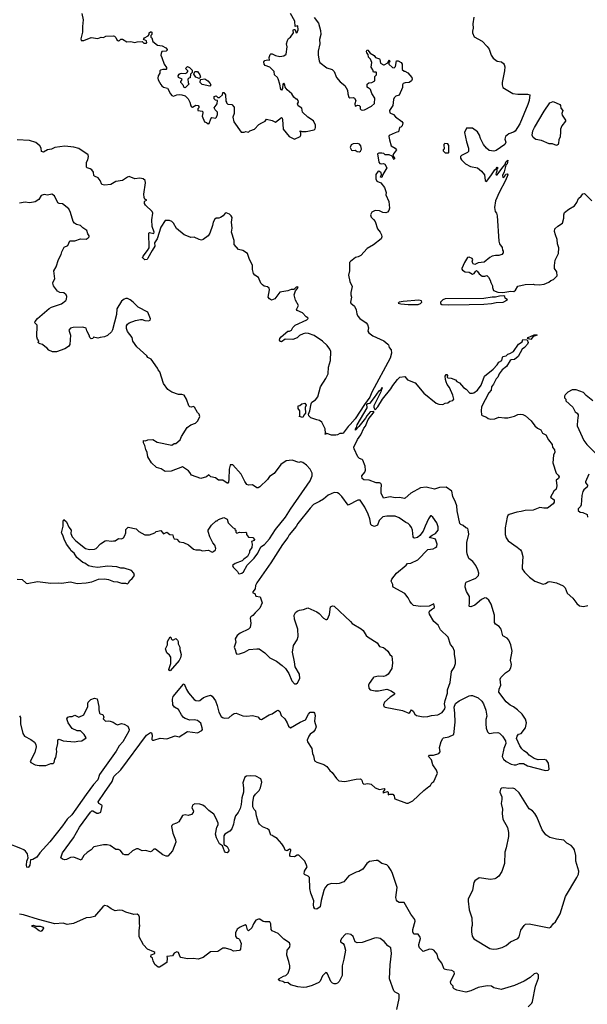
# Model space of a CAD drawing. Extents: x 2293139 to 2515392, y 824115 to 1006937.
# Tile 177 of 256: x 2383777 to 2390670, y 941767 to 953726. Entities that reach past the tile are written whole.
import ezdxf

# ---------------------------------------------------------------- set-up
doc = ezdxf.new("R2010")
doc.units = 0

msp = doc.modelspace()

# ---------------------------------------------------------------- linework, layer by layer
at = {"layer": '0CON10XD'}
for points in [[(2384531, 953801), (2384548, 953725), (2384538, 953645), (2384541, 953575), (2384518, 953495), (2384525, 953472), (2384555, 953473), (2384645, 953508), (2384725, 953499), (2384765, 953512), (2384795, 953508), (2384825, 953527), (2384915, 953532), (2384928, 953528), (2384945, 953510), (2384955, 953480), (2384975, 953470), (2384988, 953472), (2385005, 953490), (2385025, 953490), (2385078, 953458), (2385125, 953462), (2385175, 953448), (2385202, 953458), (2385265, 953460), (2385285, 953440), (2385315, 953440), (2385320, 953445), (2385318, 953468), (2385280, 953485), (2385294, 953506), (2385338, 953532), (2385350, 953545), (2385350, 953565), (2385365, 953580), (2385375, 953580), (2385380, 953575), (2385380, 953545), (2385370, 953535), (2385370, 953515), (2385380, 953505), (2385392, 953462), (2385450, 953415), (2385507, 953407), (2385550, 953385), (2385568, 953365), (2385568, 953355), (2385556, 953344), (2385505, 953338), (2385494, 953316), (2385493, 953295), (2385503, 953265), (2385533, 953185), (2385558, 953145), (2385560, 953125), (2385555, 953120), (2385515, 953120), (2385487, 953113), (2385480, 953105), (2385480, 953075), (2385457, 953045), (2385453, 953015), (2385459, 952995), (2385491, 952941)], [(2385491, 952941), (2385503, 952923), (2385525, 952908), (2385574, 952894), (2385607, 952825), (2385625, 952804), (2385646, 952796), (2385687, 952813), (2385715, 952816), (2385745, 952813), (2385785, 952800), (2385823, 952763), (2385843, 952725), (2385855, 952680), (2385865, 952668), (2385877, 952663), (2385915, 952688), (2385943, 952683), (2385952, 952672), (2385952, 952655), (2385942, 952645), (2385940, 952625), (2385996, 952616), (2386000, 952595), (2385993, 952555), (2386020, 952485), (2386047, 952477), (2386065, 952460), (2386078, 952465), (2386098, 952522), (2386112, 952538), (2386155, 952530), (2386167, 952543), (2386178, 952575), (2386180, 952605), (2386151, 952631), (2386138, 952655), (2386177, 952703), (2386180, 952745), (2386155, 952750), (2386140, 952765), (2386140, 952795), (2386165, 952800), (2386185, 952780), (2386205, 952782), (2386238, 952812), (2386245, 952840), (2386255, 952840), (2386278, 952815), (2386280, 952735), (2386290, 952725), (2386290, 952715), (2386305, 952702), (2386355, 952698), (2386382, 952662), (2386381, 952585), (2386366, 952544), (2386378, 952485), (2386465, 952360), (2386505, 952360), (2386525, 952368), (2386555, 952360), (2386573, 952377), (2386628, 952395), (2386683, 952455), (2386718, 952475), (2386756, 952494), (2386775, 952518), (2386842, 952502), (2386885, 952480), (2386955, 952540), (2386965, 952531), (2386970, 952515), (2386976, 952395), (2387048, 952308), (2387114, 952274), (2387183, 952307), (2387192, 952325), (2387190, 952355), (2387182, 952365), (2387185, 952378), (2387208, 952368), (2387255, 952367), (2387352, 952388), (2387365, 952400), (2387370, 952415), (2387369, 952445), (2387346, 952496), (2387275, 952543), (2387212, 952605), (2387205, 952650), (2387159, 952679), (2387152, 952705), (2387162, 952725), (2387160, 952745), (2387145, 952760), (2387135, 952760), (2387107, 952787), (2387082, 952825), (2387024, 952874), (2387000, 952905), (2386998, 952935), (2386986, 952956), (2386973, 952945), (2386968, 952892), (2386955, 952872), (2386947, 952877), (2386935, 952945), (2386915, 953008), (2386906, 953026), (2386870, 953055), (2386868, 953095), (2386815, 953150), (2386759, 953169), (2386747, 953185), (2386742, 953215), (2386755, 953230), (2386785, 953238), (2386810, 953235), (2386808, 953265), (2386820, 953305), (2386828, 953312), (2386845, 953312), (2386885, 953292), (2386935, 953280), (2386985, 953286), (2387012, 953308), (2387027, 953395), (2387017, 953435), (2387028, 953472), (2387043, 953497), (2387065, 953516), (2387103, 953565), (2387097, 953595), (2387104, 953606), (2387115, 953609), (2387122, 953602), (2387135, 953568), (2387148, 953572), (2387160, 953605), (2387155, 953650), (2387122, 953645), (2387118, 953708), (2387065, 953802)], [(2387351, 953751), (2387405, 953683), (2387430, 953595), (2387433, 953545), (2387418, 953485), (2387420, 953435), (2387400, 953345), (2387402, 953295), (2387414, 953225), (2387423, 953205), (2387505, 953143), (2387572, 953122), (2387597, 953095), (2387624, 953024), (2387670, 952970), (2387726, 952925), (2387759, 952869), (2387760, 952825), (2387774, 952784), (2387785, 952778), (2387825, 952783), (2387842, 952772), (2387858, 952745), (2387848, 952705), (2387852, 952675), (2387885, 952688), (2387900, 952685), (2387912, 952672), (2387913, 952643), (2387922, 952632), (2387935, 952628), (2387965, 952633), (2388048, 952675), (2388085, 952708), (2388088, 952775), (2388055, 952828), (2388039, 952879), (2388025, 952892), (2388013, 952893), (2387998, 952905), (2387997, 952943), (2388015, 952960), (2388055, 952962), (2388090, 952985), (2388090, 953035), (2388110, 953055), (2388110, 953085), (2388105, 953090), (2388075, 953090), (2388067, 953117), (2388045, 953150), (2388053, 953205), (2388037, 953247), (2388013, 953273), (2388008, 953305), (2387993, 953325), (2387988, 953345), (2387995, 953360), (2388005, 953358), (2388031, 953321), (2388083, 953293), (2388097, 953267), (2388145, 953250), (2388152, 953242), (2388157, 953197), (2388195, 953178), (2388205, 953178), (2388248, 953202), (2388265, 953240), (2388270, 953215), (2388260, 953205), (2388260, 953185), (2388305, 953147), (2388325, 953142), (2388342, 953158), (2388354, 953226), (2388375, 953228), (2388408, 953208), (2388420, 953185), (2388422, 953122), (2388445, 953100), (2388455, 953100), (2388489, 953079), (2388537, 953025), (2388541, 953005), (2388536, 952984), (2388506, 952964), (2388459, 952961), (2388435, 952952), (2388427, 952935), (2388427, 952903), (2388385, 952810), (2388345, 952797), (2388325, 952778), (2388317, 952755), (2388309, 952685), (2388267, 952625), (2388272, 952595), (2388316, 952576), (2388342, 952545), (2388419, 952489), (2388428, 952475), (2388420, 952435), (2388405, 952420), (2388390, 952415), (2388377, 952363), (2388355, 952362), (2388335, 952353), (2388265, 952318), (2388261, 952309), (2388266, 952265), (2388288, 952195), (2388338, 952165), (2388352, 952145), (2388317, 952095), (2388310, 952075), (2388330, 952045), (2388330, 952035), (2388325, 952030), (2388315, 952040), (2388300, 952070), (2388265, 952086), (2388215, 952083), (2388199, 952099), (2388175, 952106), (2388137, 952103), (2388122, 952095), (2388140, 951995), (2388151, 951981), (2388165, 951977), (2388195, 951980), (2388213, 951973), (2388237, 951925), (2388188, 951845), (2388175, 951810), (2388160, 951815), (2388172, 951845), (2388167, 951865), (2388145, 951883), (2388132, 951885), (2388100, 951845), (2388100, 951795), (2388115, 951763), (2388164, 951744), (2388208, 951688), (2388217, 951665), (2388226, 951626), (2388225, 951600), (2388259, 951519), (2388267, 951435), (2388261, 951409), (2388245, 951390), (2388225, 951381), (2388185, 951384), (2388145, 951404), (2388093, 951407), (2388052, 951388), (2388036, 951355), (2388045, 951328), (2388075, 951301), (2388092, 951275), (2388124, 951184), (2388155, 951147), (2388171, 951115), (2388173, 951087), (2388166, 951064), (2388075, 950992), (2387995, 950946), (2387918, 950862), (2387886, 950844), (2387855, 950836), (2387795, 950790), (2387784, 950775), (2387781, 950675), (2387771, 950625), (2387786, 950545), (2387814, 950485), (2387797, 950413), (2387797, 950385), (2387807, 950355), (2387794, 950295), (2387798, 950285), (2387841, 950245), (2387862, 950202), (2387870, 950155), (2387883, 950125), (2387908, 950098), (2387985, 950046), (2388001, 950025), (2388012, 949985), (2388006, 949944), (2388015, 949923), (2388066, 949886), (2388198, 949825), (2388248, 949785), (2388257, 949775), (2388263, 949745), (2388287, 949715), (2388292, 949675), (2388277, 949615), (2388055, 949201), (2388030, 949140), (2387965, 949053), (2387852, 948879), (2387790, 948810), (2387765, 948786), (2387705, 948706), (2387695, 948699), (2387665, 948701), (2387635, 948682)], [(2389292, 953755), (2389281, 953675), (2389284, 953625), (2389274, 953586), (2389274, 953565), (2389295, 953520), (2389395, 953467), (2389455, 953402), (2389478, 953368), (2389504, 953294), (2389525, 953258), (2389575, 953223), (2389626, 953216), (2389652, 953195), (2389661, 953181), (2389669, 953155), (2389666, 953105), (2389634, 952964), (2389634, 952935), (2389645, 952902), (2389765, 952831), (2389827, 952823), (2389945, 952821), (2389972, 952812), (2389963, 952745), (2389949, 952695), (2389850, 952460), (2389795, 952373), (2389775, 952360), (2389715, 952340), (2389675, 952306), (2389669, 952275), (2389679, 952239), (2389670, 952210), (2389565, 952139), (2389535, 952131), (2389479, 952139), (2389446, 952166), (2389411, 952211), (2389373, 952283), (2389362, 952325), (2389336, 952365), (2389275, 952408), (2389203, 952407), (2389180, 952355), (2389201, 952241), (2389227, 952165), (2389228, 952125), (2389215, 952112), (2389143, 952077), (2389130, 952065), (2389130, 952045), (2389142, 952025), (2389190, 951975), (2389250, 951945), (2389335, 951927), (2389386, 951886), (2389420, 951840), (2389431, 951775), (2389445, 951761), (2389500, 951830), (2389545, 951902), (2389564, 951916), (2389575, 951936), (2389586, 951925), (2389571, 951909), (2389573, 951885), (2389558, 951855), (2389565, 951840), (2389575, 951842), (2389631, 951919), (2389667, 951963), (2389684, 952005), (2389705, 952020), (2389696, 951975), (2389681, 951959), (2389662, 951878), (2389640, 951835), (2389645, 951810), (2389665, 951820), (2389682, 951848), (2389695, 951853), (2389703, 951843), (2389678, 951775), (2389601, 951629), (2389556, 951525), (2389543, 951445), (2389551, 951395), (2389566, 951375), (2389576, 951345), (2389597, 951035), (2389603, 951005), (2389635, 950960), (2389640, 950925), (2389650, 950915), (2389650, 950895), (2389630, 950875), (2389595, 950862), (2389555, 950862), (2389515, 950852), (2389485, 950838), (2389417, 950783), (2389345, 950772), (2389305, 950753), (2389285, 950760), (2389272, 950785), (2389278, 950815), (2389272, 950825), (2389235, 950843), (2389215, 950836), (2389178, 950778), (2389148, 950705), (2389146, 950695), (2389155, 950682), (2389185, 950662), (2389235, 950658), (2389275, 950637), (2389296, 950644), (2389311, 950669), (2389325, 950678), (2389338, 950668), (2389355, 950638), (2389395, 950612), (2389425, 950610), (2389448, 950618), (2389469, 950599), (2389492, 950562), (2389498, 950535), (2389518, 950495), (2389518, 950475), (2389530, 950435), (2389585, 950416), (2389645, 950411), (2389742, 950428), (2389776, 950424), (2389798, 950442), (2389825, 950488), (2389915, 950510), (2390015, 950512), (2390025, 950508), (2390085, 950506), (2390145, 950514), (2390202, 950538), (2390225, 950557), (2390259, 950571), (2390304, 950615), (2390298, 950665), (2390273, 950705), (2390270, 950740), (2390280, 950805), (2390318, 950885), (2390324, 950954), (2390306, 951005), (2390305, 951055), (2390283, 951115), (2390271, 951155), (2390274, 951185), (2390310, 951220), (2390367, 951253), (2390385, 951315), (2390383, 951357), (2390394, 951385), (2390445, 951424), (2390515, 951466), (2390543, 951507), (2390564, 951556), (2390595, 951583), (2390615, 951612), (2390635, 951617), (2390726, 951525)], [(2385785, 952900), (2385770, 952905), (2385768, 952928), (2385732, 952965), (2385733, 952977), (2385748, 952992), (2385750, 953005), (2385705, 953023), (2385701, 953045), (2385713, 953065), (2385725, 953071), (2385745, 953076), (2385785, 953073), (2385805, 953080), (2385820, 953095), (2385820, 953105), (2385792, 953135), (2385815, 953158), (2385840, 953145), (2385870, 953115), (2385870, 953085), (2385850, 953065), (2385848, 953022), (2385832, 953018), (2385820, 953005), (2385822, 952965), (2385830, 952945), (2385785, 952900)], [(2385955, 953012), (2385917, 953027), (2385890, 953065), (2385903, 953097), (2385935, 953096), (2385966, 953056), (2385972, 953028), (2385955, 953012)], [(2386085, 952920), (2385995, 952940), (2385970, 952965), (2385972, 952998), (2386025, 953008), (2386060, 952985), (2386092, 952952), (2386098, 952935), (2386085, 952920)], [(2390295, 952200), (2390248, 952218), (2390205, 952220), (2390115, 952257), (2390045, 952272), (2390014, 952295), (2390001, 952325), (2390010, 952375), (2390028, 952415), (2390145, 952616), (2390215, 952716), (2390255, 952733), (2390335, 952697), (2390343, 952685), (2390350, 952650), (2390371, 952625), (2390362, 952585), (2390366, 952565), (2390404, 952505), (2390404, 952495), (2390361, 952435), (2390343, 952395), (2390346, 952365), (2390339, 952305), (2390324, 952266), (2390320, 952225), (2390315, 952210), (2390305, 952202), (2390295, 952200)], [(2387635, 948682), (2387615, 948678), (2387565, 948680), (2387505, 948700), (2387495, 948690), (2387485, 948690), (2387483, 948697), (2387490, 948705), (2387486, 948755), (2387446, 948836), (2387417, 948857), (2387384, 948864), (2387311, 948891), (2387287, 948915), (2387286, 948935), (2387302, 948975), (2387315, 949061), (2387325, 949079), (2387370, 949110), (2387396, 949144), (2387429, 949265), (2387495, 949368), (2387524, 949425), (2387527, 949505), (2387552, 949585), (2387554, 949695), (2387544, 949725), (2387509, 949769), (2387455, 949820), (2387351, 949891), (2387285, 949914), (2387252, 949918), (2387221, 949909), (2387175, 949890), (2387145, 949861), (2387095, 949843), (2387000, 949845), (2386955, 949812), (2386945, 949816), (2386932, 949835), (2386936, 949855), (2386954, 949876), (2387035, 949942), (2387055, 949943), (2387078, 949955), (2387094, 949986), (2387122, 950015), (2387265, 950080), (2387280, 950095), (2387278, 950105), (2387255, 950118), (2387211, 950165), (2387148, 950195), (2387140, 950205), (2387163, 950255), (2387125, 950318), (2387111, 950385), (2387126, 950434), (2387160, 950475), (2387155, 950480), (2387135, 950477), (2387105, 950448), (2387075, 950451), (2387035, 950433), (2386935, 950415), (2386875, 950337), (2386835, 950321), (2386810, 950335), (2386796, 950355), (2386810, 950445), (2386806, 950465), (2386785, 950481), (2386745, 950488), (2386724, 950504), (2386706, 950526), (2386676, 950595), (2386631, 950625), (2386616, 950645), (2386603, 950693), (2386603, 950745), (2386568, 950815), (2386545, 950885), (2386485, 950923), (2386435, 950934), (2386381, 950995), (2386381, 951045), (2386351, 951145), (2386357, 951195), (2386350, 951265), (2386356, 951325), (2386347, 951345), (2386325, 951365), (2386285, 951380), (2386274, 951375), (2386250, 951345), (2386215, 951322), (2386195, 951314), (2386165, 951316), (2386145, 951304), (2386125, 951265), (2386120, 951225), (2386085, 951132), (2386065, 951102), (2386005, 951055), (2385985, 951050), (2385955, 951055), (2385895, 951083), (2385855, 951079), (2385805, 951101), (2385775, 951115), (2385680, 951190), (2385645, 951255), (2385626, 951276), (2385595, 951288), (2385545, 951286), (2385491, 951205), (2385447, 951065), (2385416, 951015), (2385419, 950975), (2385385, 950923), (2385335, 950828), (2385325, 950814), (2385295, 950810), (2385275, 950828), (2385270, 950835), (2385276, 950855), (2385328, 950921), (2385348, 950955), (2385346, 951134), (2385355, 951143), (2385405, 951130), (2385411, 951145), (2385384, 951215), (2385381, 951295), (2385392, 951375), (2385384, 951395), (2385304, 951475), (2385294, 951495), (2385294, 951516), (2385302, 951528), (2385320, 951535), (2385295, 951547), (2385288, 951565), (2385284, 951605), (2385306, 951746), (2385299, 951775), (2385275, 951794), (2385235, 951801), (2385175, 951792), (2385105, 951821), (2385086, 951815), (2385025, 951774), (2384945, 951759), (2384885, 951724), (2384805, 951716), (2384775, 951724), (2384753, 951773), (2384731, 951805), (2384686, 951826), (2384678, 951835), (2384674, 951875), (2384655, 951901), (2384634, 951914), (2384598, 951925), (2384589, 951935), (2384587, 951995), (2384604, 952026), (2384614, 952065), (2384607, 952085), (2384495, 952160), (2384435, 952176), (2384325, 952191), (2384205, 952174), (2384165, 952152), (2384115, 952147), (2384065, 952117), (2384044, 952124), (2384036, 952165), (2384020, 952195), (2383975, 952235), (2383895, 952260), (2383745, 952268)], [(2387905, 952120), (2387915, 952128), (2387929, 952155), (2387920, 952195), (2387905, 952214), (2387885, 952221), (2387825, 952219), (2387801, 952205), (2387792, 952175), (2387805, 952142), (2387815, 952138), (2387852, 952142), (2387874, 952124), (2387905, 952120)], [(2388985, 952110), (2388990, 952115), (2388987, 952197), (2388975, 952218), (2388938, 952222), (2388928, 952212), (2388930, 952155), (2388920, 952145), (2388920, 952135), (2388945, 952110), (2388985, 952110)], [(2386318, 948145), (2386312, 948108), (2386305, 948098), (2386295, 948097), (2386245, 948134), (2386193, 948133), (2386155, 948162), (2386100, 948175), (2386075, 948198), (2386045, 948173), (2385975, 948153), (2385865, 948192), (2385845, 948228), (2385828, 948245), (2385755, 948294), (2385615, 948244), (2385545, 948237), (2385495, 948269), (2385438, 948285), (2385379, 948345), (2385333, 948415), (2385325, 948470), (2385308, 948505), (2385297, 948555), (2385280, 948585), (2385280, 948615), (2385305, 948612), (2385335, 948623), (2385395, 948626), (2385445, 948596), (2385625, 948559), (2385655, 948577), (2385675, 948580), (2385725, 948622), (2385743, 948665), (2385809, 948771), (2385854, 948806), (2385912, 948825), (2385942, 948855), (2385964, 948905), (2385958, 948935), (2385937, 948955), (2385899, 949019), (2385885, 949028), (2385865, 949020), (2385845, 949022), (2385830, 949035), (2385803, 949115), (2385774, 949164), (2385745, 949174), (2385705, 949172), (2385625, 949200), (2385576, 949235), (2385525, 949307), (2385479, 949449), (2385458, 949475), (2385452, 949495), (2385372, 949602), (2385335, 949622), (2385322, 949645), (2385201, 949751), (2385153, 949823), (2385144, 949864), (2385085, 949940), (2385073, 949975), (2385074, 950006), (2385085, 950028), (2385105, 950043), (2385185, 950071), (2385245, 950083), (2385265, 950083), (2385298, 950072), (2385342, 950068), (2385360, 950075), (2385367, 950093), (2385332, 950175), (2385216, 950236), (2385157, 950297), (2385118, 950325), (2385085, 950340), (2385065, 950339), (2385045, 950331), (2385015, 950306), (2384956, 950214), (2384954, 950145), (2384905, 949960), (2384893, 949935), (2384845, 949892), (2384807, 949873), (2384755, 949868), (2384725, 949858), (2384675, 949870), (2384665, 949852), (2384645, 949850), (2384627, 949865), (2384620, 949895), (2384592, 949945), (2384585, 949978), (2384545, 949991), (2384425, 949987), (2384395, 949978), (2384374, 949955), (2384396, 949896), (2384388, 949782), (2384370, 949755), (2384325, 949729), (2384225, 949691), (2384175, 949690), (2384132, 949712), (2384105, 949742), (2384085, 949752), (2384055, 949780), (2384025, 949788), (2384009, 949799), (2384003, 949805), (2384008, 949825), (2383994, 949845), (2383984, 949876), (2383990, 950015), (2383963, 950045), (2383965, 950062), (2383995, 950096), (2384135, 950219), (2384165, 950236), (2384283, 950275), (2384338, 950315), (2384345, 950330), (2384350, 950365), (2384343, 950383), (2384315, 950407), (2384265, 950414), (2384235, 950428), (2384188, 950495), (2384180, 950525), (2384180, 950535), (2384203, 950577), (2384192, 950675), (2384220, 950725), (2384250, 950815), (2384282, 950875), (2384288, 950905), (2384317, 950963), (2384362, 950985), (2384388, 951042), (2384445, 951040), (2384515, 951063), (2384585, 951062), (2384610, 951075), (2384622, 951088), (2384622, 951102), (2384604, 951124), (2384592, 951165), (2384545, 951198), (2384517, 951227), (2384465, 951240), (2384442, 951255), (2384426, 951276), (2384396, 951385), (2384375, 951428), (2384295, 951490), (2384255, 951493), (2384242, 951502), (2384200, 951585), (2384168, 951608), (2384116, 951594), (2384075, 951601), (2384038, 951592), (2384008, 951542), (2383966, 951514), (2383945, 951508), (2383895, 951502), (2383845, 951509), (2383775, 951497)], [(2388615, 950265), (2388645, 950279), (2388661, 950295), (2388655, 950312), (2388625, 950319), (2388435, 950304), (2388384, 950295), (2388371, 950285), (2388407, 950275), (2388496, 950266), (2388615, 950265)], [(2388981, 950261), (2389235, 950265), (2389415, 950270), (2389505, 950277), (2389565, 950292), (2389646, 950294), (2389700, 950325), (2389672, 950345), (2389668, 950365), (2389655, 950372), (2389605, 950369), (2389555, 950354), (2389515, 950354), (2389415, 950340), (2388945, 950335), (2388915, 950325), (2388886, 950295), (2388887, 950277), (2388905, 950266), (2388981, 950261)], [(2386075, 944122), (2386031, 944165), (2386001, 944185), (2385965, 944198), (2385905, 944202), (2385877, 944185), (2385870, 944170), (2385869, 944155), (2385886, 944115), (2385882, 944098), (2385865, 944072), (2385825, 944058), (2385785, 944068), (2385755, 944060), (2385708, 943985), (2385682, 943965), (2385635, 943949), (2385625, 943940), (2385622, 943925), (2385636, 943845), (2385669, 943765), (2385673, 943735), (2385631, 943629), (2385575, 943566), (2385555, 943566), (2385515, 943583), (2385425, 943653), (2385405, 943650), (2385382, 943625), (2385365, 943620), (2385305, 943634), (2385265, 943632), (2385215, 943654), (2385195, 943656), (2385148, 943632), (2385096, 943584), (2385054, 943584), (2385035, 943592), (2385000, 943635), (2384976, 943646), (2384945, 943649), (2384875, 943694), (2384838, 943702), (2384795, 943702), (2384679, 943681), (2384645, 943642), (2384595, 943612), (2384557, 943575), (2384525, 943518), (2384435, 943552), (2384395, 943548), (2384346, 943525), (2384325, 943522), (2384295, 943528), (2384278, 943545), (2384296, 943605), (2384431, 943789), (2384505, 943918), (2384635, 944099), (2384655, 944116), (2384665, 944117), (2384715, 944089), (2384735, 944089), (2384761, 944099), (2384778, 944178), (2384775, 944186), (2384737, 944207), (2384731, 944225), (2384805, 944341), (2384902, 944475), (2384921, 944535), (2385004, 944615), (2385319, 945035), (2385365, 945070), (2385376, 945066), (2385386, 945036), (2385380, 944985), (2385390, 944975), (2385405, 944974), (2385485, 945000), (2385565, 944991), (2385665, 945029), (2385715, 945014), (2385815, 945079), (2385935, 945064), (2385988, 945092), (2385997, 945105), (2385994, 945125), (2385975, 945183), (2385935, 945213), (2385895, 945223), (2385845, 945219), (2385787, 945237), (2385765, 945251), (2385741, 945281), (2385705, 945348), (2385657, 945377), (2385636, 945405), (2385632, 945475), (2385642, 945505), (2385765, 945656), (2385775, 945658), (2385801, 945591), (2385828, 945548), (2385895, 945468), (2385915, 945456), (2385945, 945452), (2385965, 945458), (2386008, 945492), (2386055, 945510), (2386095, 945520), (2386115, 945511), (2386153, 945453), (2386176, 945395), (2386194, 945314), (2386223, 945263), (2386240, 945250), (2386263, 945243), (2386315, 945248), (2386359, 945281), (2386383, 945297), (2386405, 945301), (2386485, 945272), (2386535, 945267), (2386605, 945273), (2386669, 945259), (2386695, 945231), (2386715, 945228), (2386805, 945284), (2386844, 945296), (2386895, 945332), (2386915, 945338), (2386936, 945325), (2386951, 945275), (2386996, 945236), (2387026, 945185), (2387040, 945145), (2387065, 945123), (2387185, 945194), (2387247, 945223), (2387285, 945291), (2387305, 945316), (2387347, 945316), (2387358, 945305), (2387364, 945276), (2387357, 945207), (2387376, 945135), (2387366, 945105), (2387344, 945075), (2387305, 945046), (2387287, 945023), (2387269, 944975), (2387272, 944955), (2387324, 944875), (2387334, 944814), (2387346, 944785), (2387357, 944725), (2387385, 944708), (2387470, 944680), (2387505, 944656), (2387543, 944605), (2387572, 944582), (2387625, 944509), (2387653, 944483), (2387725, 944475), (2387865, 944503), (2387915, 944506), (2387930, 944490), (2387939, 944455), (2387955, 944441), (2388005, 944448), (2388045, 944439), (2388095, 944397), (2388145, 944377), (2388205, 944387), (2388210, 944375), (2388187, 944345), (2388192, 944335), (2388245, 944350), (2388252, 944342), (2388252, 944312), (2388271, 944319), (2388308, 944318), (2388325, 944300), (2388327, 944275), (2388334, 944264), (2388475, 944210), (2388495, 944208), (2388553, 944237), (2388683, 944365), (2388745, 944413), (2388765, 944426), (2388781, 944455), (2388806, 944475), (2388851, 944575), (2388839, 944609), (2388794, 944675), (2388779, 944735), (2388740, 944775), (2388755, 944793), (2388803, 944793), (2388867, 944813), (2388884, 944835), (2388874, 944885), (2388895, 944958), (2388914, 944995), (2388925, 945004), (2388990, 945015), (2389048, 945045), (2389065, 945195), (2389061, 945305), (2389051, 945375), (2389069, 945421), (2389115, 945452), (2389235, 945514), (2389255, 945519), (2389275, 945516), (2389345, 945490), (2389389, 945449), (2389410, 945415), (2389439, 945339), (2389450, 945265), (2389439, 945225), (2389438, 945175), (2389442, 945122), (2389458, 945078), (2389472, 945062), (2389485, 945057), (2389525, 945066), (2389585, 945067), (2389605, 945060), (2389640, 945025), (2389677, 944965), (2389682, 944935), (2389656, 944874), (2389637, 944775), (2389654, 944745), (2389684, 944715), (2389745, 944684), (2389780, 944675), (2389806, 944674), (2389845, 944691), (2389895, 944690), (2389943, 944663), (2390164, 944606), (2390195, 944610), (2390208, 944622), (2390199, 944695), (2390175, 944732), (2390145, 944740), (2390075, 944738), (2390024, 944754), (2389965, 944791), (2389945, 944817), (2389898, 944845), (2389875, 944868), (2389850, 944905), (2389808, 944995), (2389818, 945025), (2389834, 945046), (2389865, 945058), (2389918, 945125), (2389932, 945185), (2389921, 945231), (2389879, 945289), (2389824, 945344), (2389775, 945381), (2389732, 945402), (2389685, 945440), (2389597, 945557), (2389598, 945595), (2389620, 945645), (2389611, 945715), (2389620, 945735), (2389675, 945791), (2389724, 945826), (2389740, 945855), (2389749, 945895), (2389738, 945945), (2389756, 946055), (2389742, 946135), (2389718, 946188), (2389695, 946215), (2389645, 946243), (2389624, 946325), (2389599, 946355), (2389555, 946386), (2389541, 946405), (2389541, 946495), (2389503, 946625), (2389475, 946676), (2389445, 946699), (2389425, 946704), (2389385, 946684), (2389305, 946616), (2389255, 946596), (2389238, 946598), (2389234, 946604), (2389240, 946645), (2389239, 946719), (2389201, 946781), (2389186, 946835), (2389190, 946880), (2389200, 946895), (2389315, 946942), (2389349, 946975), (2389354, 947005), (2389342, 947045), (2389317, 947097), (2389281, 947145), (2389233, 947183), (2389210, 947240), (2389205, 947265), (2389206, 947374), (2389231, 947479), (2389225, 947530), (2389217, 947545), (2389195, 947554), (2389164, 947584), (2389135, 947594), (2389122, 947605), (2389089, 947761), (2389085, 947821), (2389071, 947865), (2389035, 947935), (2389025, 947999), (2388955, 948050), (2388875, 948045), (2388815, 948022), (2388715, 948048), (2388645, 948039), (2388525, 947975), (2388456, 947914), (2388445, 947911), (2388395, 947922), (2388335, 947919), (2388275, 947931), (2388195, 947914), (2388168, 947975), (2388165, 948025), (2388171, 948075), (2388161, 948091), (2388145, 948099), (2388105, 948102), (2388022, 948132), (2387955, 948138), (2387935, 948155), (2387932, 948185), (2387968, 948232), (2387976, 948256), (2387974, 948304), (2387942, 948375), (2387935, 948385), (2387905, 948396), (2387885, 948415), (2387839, 948515), (2387836, 948535), (2387881, 948629), (2387921, 948685), (2387957, 948763), (2387975, 948788), (2388010, 948870), (2388083, 948965), (2388075, 948969), (2388035, 948963), (2387991, 948915), (2387977, 948885), (2387896, 948785), (2387855, 948740), (2387853, 948753), (2387868, 948772), (2387876, 948805), (2387998, 949012), (2387992, 949058), (2388004, 949066), (2388035, 949069), (2388085, 949139), (2388142, 949218), (2388170, 949240), (2388175, 949257), (2388180, 949255), (2388175, 949240), (2388170, 949240), (2388164, 949205), (2388078, 949035), (2388079, 949015), (2388095, 948988), (2388125, 949022), (2388182, 949118), (2388285, 949243), (2388307, 949283), (2388365, 949356), (2388395, 949386), (2388453, 949393), (2388485, 949352), (2388580, 949315), (2388685, 949190), (2388835, 949068), (2388867, 949057), (2388915, 949052), (2388945, 949068), (2388975, 949072), (2388999, 949091), (2389035, 949102), (2389047, 949115), (2389037, 949167), (2388995, 949258), (2388968, 949295), (2388957, 949327), (2388947, 949355), (2388944, 949395), (2388954, 949416), (2388965, 949418), (2388972, 949405), (2388970, 949385), (2388977, 949377), (2389015, 949373), (2389071, 949351), (2389085, 949332), (2389116, 949316), (2389168, 949258), (2389198, 949238), (2389245, 949190), (2389275, 949188), (2389290, 949195), (2389337, 949225), (2389382, 949288), (2389423, 949395), (2389528, 949482), (2389576, 949534), (2389596, 949565), (2389632, 949585), (2389638, 949625), (2389644, 949635), (2389685, 949642), (2389705, 949663), (2389730, 949670), (2389774, 949696), (2389835, 949786), (2389878, 949815), (2389888, 949842), (2389938, 949838), (2389952, 949805), (2389944, 949786), (2389906, 949744), (2389877, 949723), (2389829, 949635), (2389785, 949598), (2389746, 949594), (2389735, 949586), (2389687, 949515), (2389637, 949475), (2389601, 949425), (2389584, 949386), (2389565, 949364), (2389532, 949298), (2389505, 949265), (2389501, 949225), (2389472, 949195), (2389386, 949024), (2389382, 948975), (2389386, 948926), (2389395, 948918), (2389445, 948900), (2389465, 948884), (2389494, 948874), (2389545, 948877), (2389595, 948900), (2389665, 948890), (2389705, 948891), (2389785, 948910), (2389825, 948930), (2389854, 948936), (2389885, 948932), (2389920, 948915), (2389990, 948855), (2390033, 948793), (2390065, 948766), (2390107, 948745), (2390127, 948705), (2390165, 948684), (2390198, 948625), (2390243, 948565), (2390247, 948535), (2390272, 948502), (2390276, 948475), (2390261, 948435), (2390252, 948345)], [(2389985, 949843), (2389942, 949852), (2389950, 949865), (2390025, 949897), (2390055, 949900), (2390060, 949895), (2390012, 949878), (2389985, 949843)], [(2390738, 949095), (2390655, 949162), (2390625, 949198), (2390535, 949230), (2390485, 949230), (2390435, 949202), (2390401, 949169), (2390392, 949155), (2390392, 949135), (2390407, 949117), (2390410, 949095), (2390495, 949020), (2390522, 948965), (2390548, 948945), (2390559, 948925), (2390555, 948882), (2390549, 948865), (2390547, 948795), (2390627, 948615), (2390665, 948568), (2390800, 948430)], [(2387215, 948894), (2387170, 948905), (2387180, 948915), (2387180, 948975), (2387160, 949005), (2387160, 949035), (2387179, 949041), (2387205, 949062), (2387238, 949068), (2387257, 949045), (2387245, 949015), (2387246, 948945), (2387227, 948923), (2387215, 948894)], [(2383745, 946929), (2383808, 946928), (2383854, 946884), (2383869, 946879), (2383995, 946902), (2384155, 946884), (2384245, 946887), (2384285, 946881), (2384395, 946897), (2384475, 946880), (2384584, 946886), (2384655, 946900), (2384735, 946930), (2384805, 946933), (2384855, 946927), (2384915, 946902), (2384965, 946898), (2385015, 946882), (2385062, 946882), (2385085, 946872), (2385100, 946885), (2385114, 946916), (2385143, 946937), (2385172, 946975), (2385163, 947005), (2385135, 947036), (2385045, 947064), (2385005, 947066), (2384955, 947081), (2384845, 947090), (2384725, 947074), (2384665, 947080), (2384614, 947094), (2384567, 947125), (2384543, 947133), (2384470, 947195), (2384439, 947245), (2384401, 947275), (2384386, 947305), (2384346, 947356), (2384316, 947415), (2384302, 947465), (2384284, 947495), (2384306, 947574), (2384304, 947636), (2384315, 947657), (2384344, 947625), (2384373, 947563), (2384401, 947525), (2384400, 947485), (2384414, 947445), (2384457, 947395), (2384575, 947304), (2384625, 947289), (2384686, 947294), (2384705, 947302), (2384760, 947360), (2384814, 947396), (2384835, 947401), (2384886, 947394), (2384917, 947397), (2384935, 947398), (2384975, 947423), (2385015, 947422), (2385036, 947434), (2385055, 947460), (2385067, 947495), (2385068, 947535), (2385095, 947562), (2385190, 947540), (2385225, 947510), (2385295, 947468), (2385355, 947470), (2385420, 947495), (2385435, 947508), (2385493, 947523), (2385525, 947483), (2385565, 947500), (2385600, 947475), (2385635, 947468), (2385640, 947445), (2385655, 947420), (2385685, 947418), (2385715, 947383), (2385765, 947377), (2385827, 947347), (2385886, 947296), (2385915, 947287), (2385965, 947288), (2385996, 947274), (2386071, 947281), (2386115, 947260), (2386130, 947265), (2386153, 947287), (2386159, 947305), (2386145, 947343), (2386123, 947373), (2386086, 947445), (2386065, 947510), (2386067, 947525), (2386105, 947588), (2386165, 947640), (2386175, 947640), (2386193, 947657), (2386255, 947678), (2386298, 947658), (2386310, 947615), (2386370, 947555), (2386390, 947545), (2386390, 947535), (2386400, 947525), (2386403, 947503), (2386415, 947490), (2386445, 947502), (2386475, 947498), (2386525, 947500), (2386532, 947492), (2386530, 947475), (2386555, 947440), (2386610, 947435), (2386627, 947413), (2386625, 947400), (2386593, 947387), (2386602, 947355), (2386597, 947315), (2386568, 947275), (2386566, 947255), (2386545, 947204), (2386497, 947173), (2386480, 947155), (2386395, 947120), (2386360, 947095), (2386368, 947075), (2386423, 947023), (2386435, 946998), (2386445, 946994), (2386475, 947004), (2386495, 947021), (2386540, 947100), (2386625, 947186), (2386669, 947245), (2386704, 947325), (2386748, 947352), (2386810, 947420), (2386885, 947535), (2387005, 947685), (2387065, 947781), (2387306, 948124), (2387329, 948185), (2387329, 948219), (2387304, 948265), (2387258, 948315), (2387215, 948349), (2387193, 948357), (2387165, 948348), (2387085, 948378), (2387015, 948367), (2386948, 948322), (2386868, 948215), (2386812, 948178), (2386785, 948142), (2386695, 948052), (2386675, 948042), (2386655, 948042), (2386605, 948078), (2386555, 948072), (2386535, 948082), (2386510, 948115), (2386468, 948208), (2386365, 948318), (2386335, 948320), (2386332, 948315), (2386320, 948265), (2386318, 948145)], [(2390252, 948345), (2390290, 948220), (2390317, 948195), (2390327, 948175), (2390318, 948155), (2390290, 948135), (2390298, 948065), (2390290, 948025), (2390265, 947998), (2390223, 947925), (2390266, 947895), (2390266, 947865), (2390256, 947844), (2390185, 947794), (2390141, 947791), (2390095, 947802), (2390012, 947768), (2389915, 947766), (2389865, 947751), (2389815, 947746), (2389722, 947715), (2389706, 947705), (2389696, 947685), (2389672, 947555), (2389673, 947475), (2389683, 947433), (2389710, 947395), (2389818, 947318), (2389857, 947285), (2389870, 947265), (2389886, 947205), (2389880, 947080), (2389880, 947055), (2389909, 947015), (2389966, 946955), (2390034, 946905), (2390135, 946871), (2390164, 946876), (2390195, 946900), (2390215, 946904), (2390295, 946887), (2390375, 946848), (2390400, 946825), (2390425, 946762), (2390495, 946698), (2390542, 946635), (2390575, 946608), (2390625, 946600), (2390675, 946612)], [(2390687, 948205), (2390647, 948113), (2390647, 948105), (2390676, 948066)], [(2390677, 948055), (2390627, 948015), (2390614, 947995), (2390603, 947945), (2390597, 947835), (2390588, 947812), (2390560, 947785), (2390560, 947765), (2390585, 947743), (2390615, 947742), (2390667, 947715), (2390674, 947684)], [(2388675, 945258), (2388735, 945264), (2388776, 945276), (2388855, 945282), (2388908, 945312), (2388938, 945355), (2388942, 945375), (2388937, 945415), (2388944, 945456), (2388974, 945545), (2388972, 945585), (2389004, 945675), (2389022, 945808), (2389055, 945858), (2389068, 945905), (2389071, 945945), (2389056, 946014), (2389057, 946055), (2389038, 946105), (2389008, 946138), (2388979, 946225), (2388886, 946316), (2388860, 946370), (2388805, 946416), (2388754, 946505), (2388749, 946525), (2388755, 946542), (2388776, 946564), (2388813, 946585), (2388816, 946595), (2388805, 946630), (2388748, 946602), (2388645, 946598), (2388559, 946609), (2388536, 946635), (2388514, 946664), (2388495, 946705), (2388455, 946755), (2388314, 946835), (2388308, 946845), (2388309, 946865), (2388286, 946905), (2388295, 946932), (2388353, 947005), (2388471, 947099), (2388488, 947122), (2388525, 947124), (2388611, 947165), (2388735, 947289), (2388799, 947301), (2388828, 947315), (2388841, 947329), (2388847, 947355), (2388826, 947415), (2388815, 947422), (2388749, 947435), (2388784, 947465), (2388828, 947485), (2388859, 947525), (2388859, 947565), (2388843, 947615), (2388794, 947684), (2388775, 947700), (2388765, 947700), (2388740, 947665), (2388700, 947575), (2388676, 947515), (2388638, 947462), (2388609, 947435), (2388575, 947428), (2388563, 947433), (2388556, 947445), (2388549, 947525), (2388535, 947559), (2388515, 947586), (2388495, 947606), (2388465, 947620), (2388385, 947674), (2388335, 947695), (2388235, 947695), (2388185, 947687), (2388144, 947645), (2388122, 947585), (2388085, 947572), (2388052, 947582), (2388041, 947595), (2388029, 947665), (2388009, 947719), (2387967, 947805), (2387912, 947892), (2387885, 947891), (2387765, 947830), (2387690, 947935), (2387658, 947968), (2387635, 947981), (2387595, 947984), (2387525, 947951), (2387467, 947903), (2387416, 947874), (2387345, 947836), (2387303, 947795), (2387153, 947607), (2387135, 947572), (2387049, 947471), (2387032, 947435), (2386968, 947352), (2386825, 947127), (2386657, 946885), (2386640, 946855), (2386636, 946814), (2386609, 946775), (2386608, 946765), (2386632, 946755), (2386646, 946726), (2386698, 946715), (2386722, 946645), (2386693, 946577), (2386637, 946523), (2386609, 946491), (2386583, 946475), (2386577, 946455), (2386584, 946395), (2386576, 946344), (2386555, 946322), (2386454, 946276), (2386418, 946245), (2386392, 946205), (2386400, 946165), (2386380, 946105), (2386398, 946065), (2386400, 946035), (2386415, 946020), (2386445, 946022), (2386506, 946044), (2386565, 946078), (2386656, 946086), (2386684, 946084), (2386752, 946035), (2386815, 945976), (2386896, 945936), (2386964, 945884), (2387004, 945844), (2387046, 945786), (2387080, 945695), (2387115, 945660), (2387135, 945660), (2387149, 945671), (2387180, 945725), (2387173, 945775), (2387124, 945865), (2387116, 945925), (2387088, 946045), (2387104, 946125), (2387147, 946195), (2387160, 946235), (2387153, 946325), (2387142, 946358), (2387114, 946444), (2387112, 946495), (2387128, 946525), (2387145, 946542), (2387174, 946556), (2387225, 946562), (2387275, 946582), (2387385, 946533), (2387414, 946514), (2387468, 946458), (2387495, 946440), (2387505, 946440), (2387516, 946444), (2387539, 946501), (2387552, 946595), (2387574, 946606), (2387595, 946602), (2387795, 946418), (2387814, 946394), (2387925, 946329), (2387948, 946308), (2387986, 946246), (2388007, 946225), (2388116, 946156), (2388145, 946112), (2388195, 946100), (2388216, 946086), (2388247, 946057), (2388271, 946015), (2388295, 945995), (2388304, 945915), (2388296, 945845), (2388253, 945777), (2388225, 945758), (2388195, 945749), (2388135, 945754), (2388078, 945742), (2388068, 945732), (2388020, 945665), (2388013, 945645), (2388018, 945605), (2388035, 945588), (2388095, 945573), (2388135, 945574), (2388235, 945593), (2388290, 945575), (2388330, 945545), (2388330, 945535), (2388320, 945525), (2388275, 945498), (2388208, 945435), (2388193, 945405), (2388200, 945385), (2388217, 945377), (2388424, 945334), (2388502, 945302), (2388515, 945311), (2388535, 945343), (2388555, 945329), (2388575, 945292), (2388595, 945273), (2388675, 945258)], [(2385605, 945819), (2385595, 945820), (2385589, 945835), (2385613, 945905), (2385612, 945982), (2385595, 946009), (2385564, 946035), (2385549, 946085), (2385571, 946135), (2385571, 946175), (2385605, 946230), (2385617, 946217), (2385618, 946205), (2385630, 946195), (2385646, 946194), (2385675, 946210), (2385695, 946190), (2385702, 946175), (2385701, 946145), (2385721, 946105), (2385720, 946075), (2385738, 946015), (2385730, 945975), (2385715, 945944), (2385605, 945819)], [(2383775, 945270), (2383789, 945249), (2383786, 945174), (2383816, 945055), (2383837, 945025), (2383914, 944985), (2383955, 944950), (2383972, 944922), (2383978, 944895), (2383961, 944825), (2383904, 944715), (2383912, 944702), (2383965, 944676), (2384015, 944669), (2384095, 944669), (2384155, 944690), (2384185, 944692), (2384196, 944704), (2384203, 944745), (2384216, 944764), (2384227, 944835), (2384223, 944865), (2384240, 944935), (2384240, 944980), (2384255, 944987), (2384305, 944967), (2384444, 944954), (2384485, 944964), (2384532, 944965), (2384583, 945005), (2384562, 945045), (2384515, 945090), (2384475, 945090), (2384415, 945118), (2384364, 945184), (2384348, 945235), (2384360, 945255), (2384385, 945262), (2384415, 945262), (2384445, 945280), (2384495, 945253), (2384556, 945284), (2384604, 945385), (2384603, 945415), (2384610, 945435), (2384642, 945468), (2384685, 945486), (2384716, 945476), (2384740, 945385), (2384737, 945345), (2384745, 945302), (2384755, 945293), (2384788, 945285), (2384798, 945255), (2384792, 945235), (2384820, 945205), (2384855, 945211), (2384876, 945206), (2384914, 945194), (2384948, 945168), (2384965, 945163), (2385015, 945176), (2385045, 945171), (2385089, 945145), (2385106, 945105), (2385104, 945085), (2385028, 944955), (2384985, 944905), (2384949, 944841), (2384745, 944560), (2384728, 944495), (2384673, 944435), (2384583, 944315), (2384411, 944069), (2384352, 944015), (2384296, 943934), (2384145, 943741), (2384020, 943605), (2383985, 943553), (2383935, 943524), (2383910, 943520), (2383900, 943455), (2383885, 943431), (2383875, 943428)], [(2389952, 941735), (2389995, 941782), (2390005, 941802), (2390041, 941989), (2390077, 942085), (2390076, 942126), (2390055, 942143), (2390025, 942138), (2389976, 942094), (2389905, 942046), (2389785, 941996), (2389625, 941947), (2389535, 941967), (2389505, 941988), (2389455, 941990), (2389345, 941971), (2389255, 941931), (2389195, 941914), (2389085, 941940), (2389052, 941955), (2389042, 941965), (2389040, 941985), (2389014, 942014), (2389008, 942045), (2389058, 942135), (2389055, 942160), (2389025, 942177), (2388964, 942184), (2388932, 942195), (2388903, 942265), (2388860, 942325), (2388846, 942375), (2388805, 942424), (2388785, 942433), (2388755, 942437), (2388675, 942410), (2388633, 942453), (2388624, 942475), (2388624, 942494), (2388646, 942565), (2388642, 942582), (2388615, 942617), (2388565, 942619), (2388552, 942645), (2388550, 942675), (2388578, 942775), (2388577, 942795), (2388525, 942860), (2388445, 943004), (2388385, 943003), (2388364, 943014), (2388352, 943032), (2388346, 943065), (2388360, 943185), (2388305, 943355), (2388290, 943390), (2388255, 943440), (2388235, 943460), (2388175, 943475), (2388125, 943513), (2388105, 943515), (2388023, 943503), (2387991, 943475), (2387942, 943408), (2387895, 943379), (2387865, 943370), (2387775, 943327), (2387714, 943256), (2387655, 943236), (2387625, 943232), (2387565, 943236), (2387515, 943218), (2387486, 943184), (2387470, 943150), (2387438, 943028), (2387425, 942950), (2387385, 942922), (2387360, 942925), (2387349, 942945), (2387344, 942975), (2387350, 943025), (2387314, 943115), (2387301, 943175), (2387298, 943305), (2387280, 943325), (2387235, 943342), (2387232, 943352), (2387236, 943384), (2387267, 943435), (2387238, 943505), (2387165, 943577), (2387145, 943577), (2387114, 943556), (2387064, 943564), (2387056, 943576), (2387056, 943594), (2387071, 943635), (2387068, 943648), (2387055, 943651), (2387025, 943632), (2387000, 943640), (2386985, 943678), (2386960, 943715), (2386902, 943782), (2386857, 943807), (2386848, 943818), (2386825, 943820), (2386805, 943880), (2386785, 943899), (2386724, 943924), (2386690, 943955), (2386678, 943975), (2386652, 944055), (2386645, 944112), (2386624, 944134), (2386609, 944165), (2386610, 944220), (2386621, 944289), (2386641, 944319), (2386684, 944365), (2386701, 944395), (2386719, 944465), (2386704, 944505), (2386644, 944536), (2386575, 944542), (2386533, 944537), (2386512, 944525), (2386497, 944495), (2386487, 944455), (2386494, 944395), (2386493, 944343), (2386474, 944276), (2386468, 944195), (2386453, 944147), (2386432, 944098), (2386398, 944055), (2386381, 944005), (2386375, 943955), (2386352, 943898), (2386330, 943870), (2386270, 943835), (2386256, 943814), (2386257, 943707), (2386296, 943685), (2386316, 943645), (2386315, 943632), (2386295, 943608), (2386275, 943612), (2386264, 943625), (2386241, 943691), (2386205, 943716), (2386167, 943787), (2386154, 943835), (2386173, 943917), (2386186, 943945), (2386186, 943965), (2386165, 944023), (2386134, 944075), (2386075, 944122)], [(2389525, 942438), (2389575, 942442), (2389635, 942458), (2389685, 942480), (2389738, 942525), (2389827, 942565), (2389844, 942586), (2389864, 942666), (2389903, 942725), (2389920, 942740), (2389965, 942744), (2390205, 942696), (2390227, 942703), (2390254, 942745), (2390285, 942770), (2390340, 942865), (2390403, 943077), (2390542, 943305), (2390561, 943349), (2390568, 943385), (2390529, 943505), (2390530, 943575), (2390514, 943644), (2390504, 943665), (2390475, 943695), (2390423, 943723), (2390385, 943762), (2390295, 943773), (2390213, 943793), (2390166, 943826), (2390121, 943885), (2390056, 944045), (2390033, 944083), (2390005, 944115), (2389965, 944139), (2389843, 944335), (2389788, 944385), (2389765, 944390), (2389715, 944387), (2389655, 944398), (2389628, 944392), (2389615, 944378), (2389609, 944345), (2389630, 944285), (2389633, 944255), (2389625, 944205), (2389639, 944135), (2389635, 944085), (2389643, 944015), (2389701, 943915), (2389711, 943855), (2389711, 943805), (2389685, 943668), (2389669, 943615), (2389665, 943475), (2389632, 943378), (2389594, 943325), (2389565, 943298), (2389545, 943289), (2389496, 943284), (2389355, 943303), (2389305, 943266), (2389290, 943245), (2389275, 943155), (2389225, 943045), (2389222, 943018), (2389237, 942915), (2389267, 942815), (2389270, 942725), (2389264, 942694), (2389263, 942645), (2389271, 942595), (2389291, 942561), (2389485, 942444), (2389525, 942438)], [(2383875, 943428), (2383865, 943434), (2383858, 943455), (2383863, 943507), (2383880, 943545), (2383870, 943595), (2383849, 943625), (2383826, 943645), (2383791, 943661), (2383625, 943724)], [(2386461, 942475), (2386458, 942435), (2386445, 942419), (2386375, 942412), (2386345, 942428), (2386275, 942447), (2386245, 942447), (2386185, 942410), (2386094, 942406), (2386005, 942334), (2385945, 942314), (2385885, 942324), (2385815, 942320), (2385734, 942334), (2385720, 942350), (2385706, 942395), (2385685, 942403), (2385655, 942388), (2385634, 942356), (2385562, 942348), (2385566, 942326), (2385562, 942275), (2385495, 942228), (2385475, 942218), (2385458, 942218), (2385420, 942250), (2385396, 942295), (2385388, 942328), (2385371, 942345), (2385374, 942366), (2385420, 942385), (2385418, 942395), (2385406, 942406), (2385331, 942435), (2385280, 942490), (2385228, 942585), (2385226, 942665), (2385236, 942725), (2385231, 942745), (2385234, 942824), (2385223, 942845), (2385205, 942862), (2385165, 942859), (2385065, 942887), (2385025, 942906), (2384985, 942910), (2384935, 942903), (2384886, 942926), (2384845, 942960), (2384805, 942967), (2384785, 942952), (2384686, 942834), (2384635, 942821), (2384585, 942819), (2384432, 942748), (2384355, 942736), (2384305, 942752), (2384205, 942746), (2384005, 942796), (2383823, 942853), (2383775, 942860)], [(2388358, 941705), (2388384, 941836), (2388384, 941885), (2388379, 941895), (2388336, 941916), (2388322, 941932), (2388268, 942075), (2388275, 942245), (2388293, 942385), (2388282, 942452), (2388247, 942477), (2388201, 942531), (2388155, 942566), (2388115, 942573), (2388085, 942571), (2387935, 942517), (2387875, 942512), (2387852, 942525), (2387825, 942590), (2387800, 942615), (2387763, 942623), (2387735, 942620), (2387685, 942568), (2387672, 942538), (2387673, 942525), (2387705, 942504), (2387717, 942487), (2387732, 942425), (2387715, 942315), (2387693, 942235), (2387693, 942115), (2387655, 942045), (2387636, 942025), (2387615, 942015), (2387595, 942015), (2387575, 942024), (2387555, 942045), (2387515, 942136), (2387505, 942149), (2387495, 942151), (2387456, 942114), (2387425, 942048), (2387409, 942031), (2387330, 941995), (2387260, 941975), (2387225, 941970), (2387155, 941979), (2387065, 942004), (2387035, 942030), (2386995, 942029), (2386972, 942042), (2386935, 942051), (2386919, 942065), (2386923, 942076), (2386981, 942109), (2387007, 942115), (2387036, 942145), (2387058, 942205), (2387058, 942235), (2387047, 942285), (2387021, 942365), (2387027, 942425), (2387054, 942456), (2387063, 942485), (2387052, 942512), (2386985, 942559), (2386915, 942628), (2386841, 942661), (2386832, 942675), (2386826, 942746), (2386815, 942770), (2386755, 942768), (2386734, 942774), (2386695, 942802), (2386678, 942802), (2386645, 942787), (2386616, 942745), (2386595, 942694), (2386555, 942658), (2386545, 942670), (2386530, 942720), (2386515, 942731), (2386455, 942704), (2386420, 942680), (2386397, 942635), (2386398, 942595), (2386415, 942572), (2386435, 942567), (2386447, 942555), (2386467, 942505), (2386461, 942475)], [(2384035, 942653), (2384015, 942660), (2383961, 942701), (2383931, 942711), (2383924, 942725), (2383945, 942729), (2383975, 942715), (2384025, 942715), (2384061, 942705), (2384068, 942692), (2384045, 942658), (2384035, 942653)]]:
    msp.add_lwpolyline(points, dxfattribs=at)

doc.saveas('drawing.dxf')
